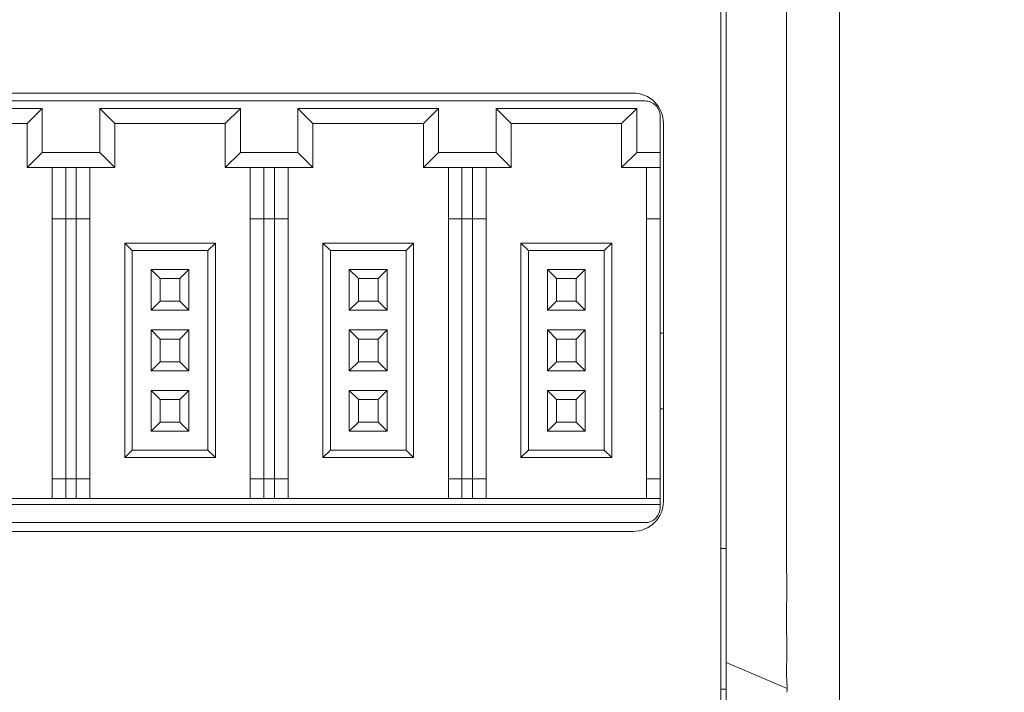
# Model space of a CAD drawing. Header units: millimetres. Extents: x -1114 to 1396, y -630 to 631.
# Tile 196 of 256: x -861 to -829, y 127 to 149. Entities that reach past the tile are written whole.
import ezdxf

# ---------------------------------------------------------------- set-up
doc = ezdxf.new("R2010")
doc.units = ezdxf.units.MM
doc.header["$MEASUREMENT"] = 0

msp = doc.modelspace()

# ---------------------------------------------------------------- linework, layer by layer
at = {"lineweight": 18}
for points, knots in [([(1038.9843, -629.7647), (1038.9843, -629.7647), (-1111.4882, -629.7647), (-1111.4882, -629.7647), (-1111.4882, -629.7647), (-1111.4882, -629.7647), (-1111.4882, 630.7883), (-1111.4882, 630.7883), (-1111.4882, 630.7883), (-1111.4882, 630.7883), (1038.9843, 630.7883), (1038.9843, 630.7883)], [0, 0, 0, 0, 0.3333333, 0.3333333, 0.3333333, 0.3333333, 0.6666667, 0.6666667, 0.6666667, 0.6666667, 1, 1, 1, 1]), ([(-835.7013, 128.1684), (-835.7081, 128.6673), (-835.7058, 129.1661), (-835.7052, 129.665), (-835.7052, 129.665), (-835.7047, 130.1638), (-835.7052, 130.6627), (-835.7054, 131.1615), (-835.7054, 131.1615), (-835.7056, 131.6604), (-835.7055, 132.1592), (-835.7055, 132.6581), (-835.7055, 132.6581), (-835.7055, 133.1569), (-835.7055, 133.6558), (-835.7055, 134.1546), (-835.7055, 134.1546), (-835.7054, 136.15), (-835.7054, 138.1454), (-835.7054, 140.1408), (-835.7054, 140.1408), (-835.7053, 144.1316), (-835.7053, 148.1224), (-835.7053, 152.1132), (-835.7053, 152.1132), (-835.7053, 156.104), (-835.7054, 160.0948), (-835.7054, 164.0856), (-835.7054, 164.0856), (-835.7054, 165.0833), (-835.7054, 166.081), (-835.7054, 167.0787), (-835.7054, 167.0787), (-835.7054, 168.0764), (-835.7055, 169.0741), (-835.7054, 170.0718), (-835.7054, 170.0718), (-835.7054, 171.0695), (-835.705, 172.0672), (-835.7051, 173.0649), (-835.7051, 173.0649), (-835.7052, 173.3143), (-835.7052, 173.5638), (-835.7053, 173.8132), (-835.7053, 173.8132), (-835.7054, 174.0626), (-835.7056, 174.312), (-835.7057, 174.5615), (-835.7057, 174.5615), (-835.7059, 175.0603), (-835.7059, 175.5591), (-835.7048, 176.058)], [0, 0, 0, 0, 0.0769231, 0.0769231, 0.0769231, 0.0769231, 0.1538462, 0.1538462, 0.1538462, 0.1538462, 0.2307692, 0.2307692, 0.2307692, 0.2307692, 0.3076923, 0.3076923, 0.3076923, 0.3076923, 0.3846154, 0.3846154, 0.3846154, 0.3846154, 0.4615385, 0.4615385, 0.4615385, 0.4615385, 0.5384615, 0.5384615, 0.5384615, 0.5384615, 0.6153846, 0.6153846, 0.6153846, 0.6153846, 0.6923077, 0.6923077, 0.6923077, 0.6923077, 0.7692308, 0.7692308, 0.7692308, 0.7692308, 0.8461538, 0.8461538, 0.8461538, 0.8461538, 0.9230769, 0.9230769, 0.9230769, 0.9230769, 1, 1, 1, 1]), ([(-837.7053, 128.7562), (-837.7053, 129.1277), (-837.7053, 129.5063), (-837.7053, 129.8748), (-837.7053, 129.8748), (-837.7053, 130.2433), (-837.7053, 130.6017), (-837.7053, 130.9929), (-837.7053, 130.9929), (-837.7053, 131.3842), (-837.7053, 131.8084), (-837.7053, 132.2324), (-837.7053, 132.2324), (-837.7053, 144.322), (-837.7053, 156.2605), (-837.7053, 168.3807), (-837.7053, 168.3807), (-837.7053, 169.2531), (-837.7053, 170.1265), (-837.7053, 170.9321), (-837.7053, 170.9321), (-837.7053, 171.7377), (-837.7053, 172.4755), (-837.7053, 173.2344), (-837.7053, 173.2344), (-837.7053, 173.9933), (-837.7053, 174.7732), (-837.7053, 175.5371)], [0, 0, 0, 0, 0.1428571, 0.1428571, 0.1428571, 0.1428571, 0.2857143, 0.2857143, 0.2857143, 0.2857143, 0.4285714, 0.4285714, 0.4285714, 0.4285714, 0.5714286, 0.5714286, 0.5714286, 0.5714286, 0.7142857, 0.7142857, 0.7142857, 0.7142857, 0.8571429, 0.8571429, 0.8571429, 0.8571429, 1, 1, 1, 1]), ([(-839.7781, 145.579), (-839.7781, 145.8443), (-839.8835, 146.0986), (-840.071, 146.2861), (-840.071, 146.2861), (-840.2586, 146.4737), (-840.5129, 146.579), (-840.7781, 146.579)], [0, 0, 0, 0, 0.5, 0.5, 0.5, 0.5, 1, 1, 1, 1]), ([(-839.8876, 145.8176), (-839.8876, 145.9502), (-839.9403, 146.0774), (-840.0341, 146.1712), (-840.0341, 146.1712), (-840.1278, 146.2649), (-840.255, 146.3176), (-840.3876, 146.3176)], [0, 0, 0, 0, 0.5, 0.5, 0.5, 0.5, 1, 1, 1, 1]), ([(-835.6975, 127.0587), (-835.7035, 127.1511), (-835.7065, 127.2435), (-835.7076, 127.336), (-835.7076, 127.336), (-835.7088, 127.4285), (-835.7081, 127.521), (-835.7067, 127.6135), (-835.7067, 127.6135), (-835.7053, 127.706), (-835.7033, 127.7985), (-835.702, 127.8909), (-835.702, 127.8909), (-835.7007, 127.9834), (-835.7001, 128.0759), (-835.7013, 128.1684)], [0, 0, 0, 0, 0.25, 0.25, 0.25, 0.25, 0.5, 0.5, 0.5, 0.5, 0.75, 0.75, 0.75, 0.75, 1, 1, 1, 1]), ([(-837.7053, 125.0575), (-837.7053, 125.0567), (-837.7053, 125.0565), (-837.7053, 125.0782), (-837.7053, 125.0782), (-837.7053, 125.0837), (-837.7053, 125.0906), (-837.7053, 125.0988), (-837.7053, 125.0988), (-837.7053, 125.1071), (-837.7053, 125.1167), (-837.7053, 125.1276), (-837.7053, 125.1276), (-837.7053, 125.1331), (-837.7053, 125.1389), (-837.7053, 125.145), (-837.7053, 125.145), (-837.7053, 125.1512), (-837.7053, 125.1576), (-837.7053, 125.1643), (-837.7053, 125.1643), (-837.7053, 125.1777), (-837.7053, 125.1923), (-837.7053, 125.208), (-837.7053, 125.208), (-837.7053, 125.2395), (-837.7053, 125.2754), (-837.7053, 125.3155), (-837.7053, 125.3155), (-837.7053, 125.3556), (-837.7053, 125.4), (-837.7053, 125.4486), (-837.7053, 125.4486), (-837.7053, 125.4608), (-837.7053, 125.4732), (-837.7053, 125.4859), (-837.7053, 125.4859), (-837.7053, 125.4986), (-837.7053, 125.5116), (-837.7053, 125.5248), (-837.7053, 125.5248), (-837.7053, 125.5513), (-837.7053, 125.5785), (-837.7053, 125.6065), (-837.7053, 125.6065), (-837.7053, 125.6626), (-837.7053, 125.7218), (-837.7053, 125.7841), (-837.7053, 125.7841), (-837.7053, 125.8464), (-837.7053, 125.9119), (-837.7053, 125.9806), (-837.7053, 125.9806), (-837.7053, 125.9978), (-837.7053, 126.0152), (-837.7053, 126.0328), (-837.7053, 126.0328), (-837.7053, 126.0503), (-837.7053, 126.068), (-837.7053, 126.0858), (-837.7053, 126.0858), (-837.7053, 126.1213), (-837.7053, 126.1574), (-837.7053, 126.1939), (-837.7053, 126.1939), (-837.7053, 126.2668), (-837.7053, 126.3416), (-837.7053, 126.4183), (-837.7053, 126.4183), (-837.7053, 126.4567), (-837.7053, 126.4955), (-837.7053, 126.5348), (-837.7053, 126.5348), (-837.7053, 126.5741), (-837.7053, 126.6141), (-837.7053, 126.6546), (-837.7053, 126.6546), (-837.7053, 126.6748), (-837.7053, 126.6952), (-837.7053, 126.7155), (-837.7053, 126.7155), (-837.7053, 126.7359), (-837.7053, 126.7562), (-837.7053, 126.7766), (-837.7053, 126.7766), (-837.7053, 126.8174), (-837.7053, 126.8582), (-837.7053, 126.8992), (-837.7053, 126.8992), (-837.7053, 126.981), (-837.7053, 127.0632), (-837.7053, 127.1455), (-837.7053, 127.1455), (-837.7053, 127.31), (-837.7053, 127.4745), (-837.7053, 127.6391)], [0, 0, 0, 0, 0.0416667, 0.0416667, 0.0416667, 0.0416667, 0.0833333, 0.0833333, 0.0833333, 0.0833333, 0.125, 0.125, 0.125, 0.125, 0.1666667, 0.1666667, 0.1666667, 0.1666667, 0.2083333, 0.2083333, 0.2083333, 0.2083333, 0.25, 0.25, 0.25, 0.25, 0.2916667, 0.2916667, 0.2916667, 0.2916667, 0.3333333, 0.3333333, 0.3333333, 0.3333333, 0.375, 0.375, 0.375, 0.375, 0.4166667, 0.4166667, 0.4166667, 0.4166667, 0.4583333, 0.4583333, 0.4583333, 0.4583333, 0.5, 0.5, 0.5, 0.5, 0.5416667, 0.5416667, 0.5416667, 0.5416667, 0.5833333, 0.5833333, 0.5833333, 0.5833333, 0.625, 0.625, 0.625, 0.625, 0.6666667, 0.6666667, 0.6666667, 0.6666667, 0.7083333, 0.7083333, 0.7083333, 0.7083333, 0.75, 0.75, 0.75, 0.75, 0.7916667, 0.7916667, 0.7916667, 0.7916667, 0.8333333, 0.8333333, 0.8333333, 0.8333333, 0.875, 0.875, 0.875, 0.875, 0.9166667, 0.9166667, 0.9166667, 0.9166667, 0.9583333, 0.9583333, 0.9583333, 0.9583333, 1, 1, 1, 1])]:
    msp.add_open_spline(points, degree=3, knots=knots, dxfattribs=at)
for points in [[(-837.8778, 177.0796), (-837.8778, 177.0796), (-837.8778, 127.0796), (-837.8778, 127.0796)], [(-833.9587, 127.058), (-833.9587, 127.058), (-833.9587, 177.058), (-833.9587, 177.058)], [(-833.9587, 177.058), (-833.9587, 177.058), (-833.9587, 127.058), (-833.9587, 127.058)], [(-891.1781, 146.579), (-891.1781, 146.579), (-840.7781, 146.579), (-840.7781, 146.579)], [(-865.3876, 146.3176), (-865.3876, 146.3176), (-852.8876, 146.3176), (-852.8876, 146.3176)], [(-852.8876, 146.3176), (-852.8876, 146.3176), (-840.3876, 146.3176), (-840.3876, 146.3176)], [(-860.3126, 146.0676), (-860.3126, 146.0676), (-864.9626, 146.0676), (-864.9626, 146.0676)], [(-860.3126, 146.0676), (-860.3126, 146.0676), (-860.8126, 145.5676), (-860.8126, 145.5676)], [(-860.3126, 144.6176), (-860.3126, 144.6176), (-860.3126, 146.0676), (-860.3126, 146.0676)], [(-858.4126, 146.0676), (-858.4126, 146.0676), (-857.9126, 145.5676), (-857.9126, 145.5676)], [(-858.4126, 146.0676), (-858.4126, 146.0676), (-858.4126, 144.6176), (-858.4126, 144.6176)], [(-853.7626, 146.0676), (-853.7626, 146.0676), (-858.4126, 146.0676), (-858.4126, 146.0676)], [(-853.7626, 146.0676), (-853.7626, 146.0676), (-854.2626, 145.5676), (-854.2626, 145.5676)], [(-853.7626, 144.6176), (-853.7626, 144.6176), (-853.7626, 146.0676), (-853.7626, 146.0676)], [(-847.2126, 146.0676), (-847.2126, 146.0676), (-851.8626, 146.0676), (-851.8626, 146.0676)], [(-851.8626, 146.0676), (-851.8626, 146.0676), (-851.3626, 145.5676), (-851.3626, 145.5676)], [(-851.8626, 146.0676), (-851.8626, 146.0676), (-851.8626, 144.6176), (-851.8626, 144.6176)], [(-847.2126, 146.0676), (-847.2126, 146.0676), (-847.7126, 145.5676), (-847.7126, 145.5676)], [(-847.2126, 144.6176), (-847.2126, 144.6176), (-847.2126, 146.0676), (-847.2126, 146.0676)], [(-840.6626, 146.0676), (-840.6626, 146.0676), (-845.3126, 146.0676), (-845.3126, 146.0676)], [(-845.3126, 146.0676), (-845.3126, 146.0676), (-844.8126, 145.5676), (-844.8126, 145.5676)], [(-845.3126, 146.0676), (-845.3126, 146.0676), (-845.3126, 144.6176), (-845.3126, 144.6176)], [(-840.6626, 146.0676), (-840.6626, 146.0676), (-841.1626, 145.5676), (-841.1626, 145.5676)], [(-840.6626, 144.6176), (-840.6626, 144.6176), (-840.6626, 146.0676), (-840.6626, 146.0676)], [(-839.8876, 145.8176), (-839.8876, 145.8176), (-839.8876, 144.6176), (-839.8876, 144.6176)], [(-864.4626, 145.5676), (-864.4626, 145.5676), (-860.8126, 145.5676), (-860.8126, 145.5676)], [(-860.8126, 145.5676), (-860.8126, 145.5676), (-860.8126, 144.1176), (-860.8126, 144.1176)], [(-857.9126, 145.5676), (-857.9126, 145.5676), (-854.2626, 145.5676), (-854.2626, 145.5676)], [(-857.9126, 144.1176), (-857.9126, 144.1176), (-857.9126, 145.5676), (-857.9126, 145.5676)], [(-854.2626, 145.5676), (-854.2626, 145.5676), (-854.2626, 144.1176), (-854.2626, 144.1176)], [(-851.3626, 145.5676), (-851.3626, 145.5676), (-847.7126, 145.5676), (-847.7126, 145.5676)], [(-851.3626, 144.1176), (-851.3626, 144.1176), (-851.3626, 145.5676), (-851.3626, 145.5676)], [(-847.7126, 145.5676), (-847.7126, 145.5676), (-847.7126, 144.1176), (-847.7126, 144.1176)], [(-844.8126, 145.5676), (-844.8126, 145.5676), (-841.1626, 145.5676), (-841.1626, 145.5676)], [(-844.8126, 144.1176), (-844.8126, 144.1176), (-844.8126, 145.5676), (-844.8126, 145.5676)], [(-841.1626, 145.5676), (-841.1626, 145.5676), (-841.1626, 144.1176), (-841.1626, 144.1176)], [(-839.7781, 145.579), (-839.7781, 145.579), (-839.7781, 133.079), (-839.7781, 133.079)], [(-860.3126, 144.6176), (-860.3126, 144.6176), (-860.8126, 144.1176), (-860.8126, 144.1176)], [(-858.4126, 144.6176), (-858.4126, 144.6176), (-860.3126, 144.6176), (-860.3126, 144.6176)], [(-858.4126, 144.6176), (-858.4126, 144.6176), (-857.9126, 144.1176), (-857.9126, 144.1176)], [(-853.7626, 144.6176), (-853.7626, 144.6176), (-854.2626, 144.1176), (-854.2626, 144.1176)], [(-852.8876, 144.6176), (-852.8876, 144.6176), (-853.7626, 144.6176), (-853.7626, 144.6176)], [(-851.8626, 144.6176), (-851.8626, 144.6176), (-852.8876, 144.6176), (-852.8876, 144.6176)], [(-851.8626, 144.6176), (-851.8626, 144.6176), (-851.3626, 144.1176), (-851.3626, 144.1176)], [(-847.2126, 144.6176), (-847.2126, 144.6176), (-847.7126, 144.1176), (-847.7126, 144.1176)], [(-845.3126, 144.6176), (-845.3126, 144.6176), (-847.2126, 144.6176), (-847.2126, 144.6176)], [(-845.3126, 144.6176), (-845.3126, 144.6176), (-844.8126, 144.1176), (-844.8126, 144.1176)], [(-840.6626, 144.6176), (-840.6626, 144.6176), (-841.1626, 144.1176), (-841.1626, 144.1176)], [(-839.8876, 144.6176), (-839.8876, 144.6176), (-840.6626, 144.6176), (-840.6626, 144.6176)], [(-839.8876, 144.6176), (-839.8876, 144.6176), (-839.8876, 144.1176), (-839.8876, 144.1176)], [(-860.8126, 144.1176), (-860.8126, 144.1176), (-857.9126, 144.1176), (-857.9126, 144.1176)], [(-859.9876, 144.1176), (-859.9876, 144.1176), (-859.9876, 142.4176), (-859.9876, 142.4176)], [(-859.5376, 142.4176), (-859.5376, 142.4176), (-859.5376, 144.1176), (-859.5376, 144.1176)], [(-859.1876, 144.1176), (-859.1876, 144.1176), (-859.1876, 142.4176), (-859.1876, 142.4176)], [(-858.7376, 142.4176), (-858.7376, 142.4176), (-858.7376, 144.1176), (-858.7376, 144.1176)], [(-854.2626, 144.1176), (-854.2626, 144.1176), (-852.8876, 144.1176), (-852.8876, 144.1176)], [(-853.4376, 144.1176), (-853.4376, 144.1176), (-853.4376, 142.4176), (-853.4376, 142.4176)], [(-852.9876, 142.4176), (-852.9876, 142.4176), (-852.9876, 144.1176), (-852.9876, 144.1176)], [(-852.8876, 144.1176), (-852.8876, 144.1176), (-851.3626, 144.1176), (-851.3626, 144.1176)], [(-852.6376, 144.1176), (-852.6376, 144.1176), (-852.6376, 142.4176), (-852.6376, 142.4176)], [(-852.1876, 142.4176), (-852.1876, 142.4176), (-852.1876, 144.1176), (-852.1876, 144.1176)], [(-847.7126, 144.1176), (-847.7126, 144.1176), (-844.8126, 144.1176), (-844.8126, 144.1176)], [(-846.8876, 144.1176), (-846.8876, 144.1176), (-846.8876, 142.4176), (-846.8876, 142.4176)], [(-846.4376, 142.4176), (-846.4376, 142.4176), (-846.4376, 144.1176), (-846.4376, 144.1176)], [(-846.0876, 144.1176), (-846.0876, 144.1176), (-846.0876, 142.4176), (-846.0876, 142.4176)], [(-845.6376, 142.4176), (-845.6376, 142.4176), (-845.6376, 144.1176), (-845.6376, 144.1176)], [(-841.1626, 144.1176), (-841.1626, 144.1176), (-839.8876, 144.1176), (-839.8876, 144.1176)], [(-840.3376, 144.1176), (-840.3376, 144.1176), (-840.3376, 142.4176), (-840.3376, 142.4176)], [(-839.8876, 144.1176), (-839.8876, 144.1176), (-839.8876, 142.4176), (-839.8876, 142.4176)], [(-859.9876, 142.4176), (-859.9876, 142.4176), (-859.9876, 133.8176), (-859.9876, 133.8176)], [(-859.9876, 142.4176), (-859.9876, 142.4176), (-859.5376, 142.4176), (-859.5376, 142.4176)], [(-859.5376, 133.8176), (-859.5376, 133.8176), (-859.5376, 142.4176), (-859.5376, 142.4176)], [(-859.5376, 142.4176), (-859.5376, 142.4176), (-859.1876, 142.4176), (-859.1876, 142.4176)], [(-859.1876, 142.4176), (-859.1876, 142.4176), (-859.1876, 133.8176), (-859.1876, 133.8176)], [(-859.1876, 142.4176), (-859.1876, 142.4176), (-858.7376, 142.4176), (-858.7376, 142.4176)], [(-858.7376, 133.8176), (-858.7376, 133.8176), (-858.7376, 142.4176), (-858.7376, 142.4176)], [(-853.4376, 142.4176), (-853.4376, 142.4176), (-853.4376, 133.8176), (-853.4376, 133.8176)], [(-853.4376, 142.4176), (-853.4376, 142.4176), (-852.9876, 142.4176), (-852.9876, 142.4176)], [(-852.9876, 133.8176), (-852.9876, 133.8176), (-852.9876, 142.4176), (-852.9876, 142.4176)], [(-852.9876, 142.4176), (-852.9876, 142.4176), (-852.8876, 142.4176), (-852.8876, 142.4176)], [(-852.8876, 142.4176), (-852.8876, 142.4176), (-852.6376, 142.4176), (-852.6376, 142.4176)], [(-852.6376, 142.4176), (-852.6376, 142.4176), (-852.6376, 133.8176), (-852.6376, 133.8176)], [(-852.6376, 142.4176), (-852.6376, 142.4176), (-852.1876, 142.4176), (-852.1876, 142.4176)], [(-852.1876, 133.8176), (-852.1876, 133.8176), (-852.1876, 142.4176), (-852.1876, 142.4176)], [(-846.8876, 142.4176), (-846.8876, 142.4176), (-846.8876, 133.8176), (-846.8876, 133.8176)], [(-846.8876, 142.4176), (-846.8876, 142.4176), (-846.4376, 142.4176), (-846.4376, 142.4176)], [(-846.4376, 133.8176), (-846.4376, 133.8176), (-846.4376, 142.4176), (-846.4376, 142.4176)], [(-846.4376, 142.4176), (-846.4376, 142.4176), (-846.0876, 142.4176), (-846.0876, 142.4176)], [(-846.0876, 142.4176), (-846.0876, 142.4176), (-846.0876, 133.8176), (-846.0876, 133.8176)], [(-846.0876, 142.4176), (-846.0876, 142.4176), (-845.6376, 142.4176), (-845.6376, 142.4176)], [(-845.6376, 133.8176), (-845.6376, 133.8176), (-845.6376, 142.4176), (-845.6376, 142.4176)], [(-840.3376, 142.4176), (-840.3376, 142.4176), (-840.3376, 133.8176), (-840.3376, 133.8176)], [(-840.3376, 142.4176), (-840.3376, 142.4176), (-839.8876, 142.4176), (-839.8876, 142.4176)], [(-839.8876, 142.4176), (-839.8876, 142.4176), (-839.8876, 133.8176), (-839.8876, 133.8176)], [(-857.5876, 141.6176), (-857.5876, 141.6176), (-857.5876, 134.5176), (-857.5876, 134.5176)], [(-854.5876, 141.6176), (-854.5876, 141.6176), (-857.5876, 141.6176), (-857.5876, 141.6176)], [(-857.5876, 141.6176), (-857.5876, 141.6176), (-857.3376, 141.3676), (-857.3376, 141.3676)], [(-854.5876, 141.6176), (-854.5876, 141.6176), (-854.8376, 141.3676), (-854.8376, 141.3676)], [(-854.5876, 134.5176), (-854.5876, 134.5176), (-854.5876, 141.6176), (-854.5876, 141.6176)], [(-848.0376, 141.6176), (-848.0376, 141.6176), (-851.0376, 141.6176), (-851.0376, 141.6176)], [(-851.0376, 141.6176), (-851.0376, 141.6176), (-850.7876, 141.3676), (-850.7876, 141.3676)], [(-851.0376, 141.6176), (-851.0376, 141.6176), (-851.0376, 134.5176), (-851.0376, 134.5176)], [(-848.0376, 141.6176), (-848.0376, 141.6176), (-848.2876, 141.3676), (-848.2876, 141.3676)], [(-848.0376, 134.5176), (-848.0376, 134.5176), (-848.0376, 141.6176), (-848.0376, 141.6176)], [(-841.4876, 141.6176), (-841.4876, 141.6176), (-844.4876, 141.6176), (-844.4876, 141.6176)], [(-844.4876, 141.6176), (-844.4876, 141.6176), (-844.2376, 141.3676), (-844.2376, 141.3676)], [(-844.4876, 141.6176), (-844.4876, 141.6176), (-844.4876, 134.5176), (-844.4876, 134.5176)], [(-841.4876, 141.6176), (-841.4876, 141.6176), (-841.7376, 141.3676), (-841.7376, 141.3676)], [(-841.4876, 134.5176), (-841.4876, 134.5176), (-841.4876, 141.6176), (-841.4876, 141.6176)], [(-857.3376, 134.7676), (-857.3376, 134.7676), (-857.3376, 141.3676), (-857.3376, 141.3676)], [(-857.3376, 141.3676), (-857.3376, 141.3676), (-854.8376, 141.3676), (-854.8376, 141.3676)], [(-854.8376, 141.3676), (-854.8376, 141.3676), (-854.8376, 134.7676), (-854.8376, 134.7676)], [(-850.7876, 141.3676), (-850.7876, 141.3676), (-848.2876, 141.3676), (-848.2876, 141.3676)], [(-850.7876, 134.7676), (-850.7876, 134.7676), (-850.7876, 141.3676), (-850.7876, 141.3676)], [(-848.2876, 141.3676), (-848.2876, 141.3676), (-848.2876, 134.7676), (-848.2876, 134.7676)], [(-844.2376, 141.3676), (-844.2376, 141.3676), (-841.7376, 141.3676), (-841.7376, 141.3676)], [(-844.2376, 134.7676), (-844.2376, 134.7676), (-844.2376, 141.3676), (-844.2376, 141.3676)], [(-841.7376, 141.3676), (-841.7376, 141.3676), (-841.7376, 134.7676), (-841.7376, 134.7676)], [(-856.7126, 140.7426), (-856.7126, 140.7426), (-856.7126, 139.3926), (-856.7126, 139.3926)], [(-855.4626, 140.7426), (-855.4626, 140.7426), (-856.7126, 140.7426), (-856.7126, 140.7426)], [(-856.4126, 140.4426), (-856.4126, 140.4426), (-856.7126, 140.7426), (-856.7126, 140.7426)], [(-855.7626, 140.4426), (-855.7626, 140.4426), (-855.4626, 140.7426), (-855.4626, 140.7426)], [(-855.4626, 139.3926), (-855.4626, 139.3926), (-855.4626, 140.7426), (-855.4626, 140.7426)], [(-849.8626, 140.4426), (-849.8626, 140.4426), (-850.1626, 140.7426), (-850.1626, 140.7426)], [(-850.1626, 140.7426), (-850.1626, 140.7426), (-850.1626, 139.3926), (-850.1626, 139.3926)], [(-848.9126, 140.7426), (-848.9126, 140.7426), (-850.1626, 140.7426), (-850.1626, 140.7426)], [(-849.2126, 140.4426), (-849.2126, 140.4426), (-848.9126, 140.7426), (-848.9126, 140.7426)], [(-848.9126, 139.3926), (-848.9126, 139.3926), (-848.9126, 140.7426), (-848.9126, 140.7426)], [(-843.3126, 140.4426), (-843.3126, 140.4426), (-843.6126, 140.7426), (-843.6126, 140.7426)], [(-843.6126, 140.7426), (-843.6126, 140.7426), (-843.6126, 139.3926), (-843.6126, 139.3926)], [(-842.3626, 140.7426), (-842.3626, 140.7426), (-843.6126, 140.7426), (-843.6126, 140.7426)], [(-842.6626, 140.4426), (-842.6626, 140.4426), (-842.3626, 140.7426), (-842.3626, 140.7426)], [(-842.3626, 139.3926), (-842.3626, 139.3926), (-842.3626, 140.7426), (-842.3626, 140.7426)], [(-856.4126, 139.6926), (-856.4126, 139.6926), (-856.4126, 140.4426), (-856.4126, 140.4426)], [(-856.4126, 140.4426), (-856.4126, 140.4426), (-855.7626, 140.4426), (-855.7626, 140.4426)], [(-855.7626, 140.4426), (-855.7626, 140.4426), (-855.7626, 139.6926), (-855.7626, 139.6926)], [(-849.8626, 139.6926), (-849.8626, 139.6926), (-849.8626, 140.4426), (-849.8626, 140.4426)], [(-849.8626, 140.4426), (-849.8626, 140.4426), (-849.2126, 140.4426), (-849.2126, 140.4426)], [(-849.2126, 140.4426), (-849.2126, 140.4426), (-849.2126, 139.6926), (-849.2126, 139.6926)], [(-843.3126, 139.6926), (-843.3126, 139.6926), (-843.3126, 140.4426), (-843.3126, 140.4426)], [(-843.3126, 140.4426), (-843.3126, 140.4426), (-842.6626, 140.4426), (-842.6626, 140.4426)], [(-842.6626, 140.4426), (-842.6626, 140.4426), (-842.6626, 139.6926), (-842.6626, 139.6926)], [(-856.7126, 139.3926), (-856.7126, 139.3926), (-856.4126, 139.6926), (-856.4126, 139.6926)], [(-855.7626, 139.6926), (-855.7626, 139.6926), (-856.4126, 139.6926), (-856.4126, 139.6926)], [(-855.7626, 139.6926), (-855.7626, 139.6926), (-855.4626, 139.3926), (-855.4626, 139.3926)], [(-850.1626, 139.3926), (-850.1626, 139.3926), (-849.8626, 139.6926), (-849.8626, 139.6926)], [(-849.2126, 139.6926), (-849.2126, 139.6926), (-849.8626, 139.6926), (-849.8626, 139.6926)], [(-849.2126, 139.6926), (-849.2126, 139.6926), (-848.9126, 139.3926), (-848.9126, 139.3926)], [(-843.6126, 139.3926), (-843.6126, 139.3926), (-843.3126, 139.6926), (-843.3126, 139.6926)], [(-842.6626, 139.6926), (-842.6626, 139.6926), (-843.3126, 139.6926), (-843.3126, 139.6926)], [(-842.6626, 139.6926), (-842.6626, 139.6926), (-842.3626, 139.3926), (-842.3626, 139.3926)], [(-856.7126, 139.3926), (-856.7126, 139.3926), (-855.4626, 139.3926), (-855.4626, 139.3926)], [(-850.1626, 139.3926), (-850.1626, 139.3926), (-848.9126, 139.3926), (-848.9126, 139.3926)], [(-843.6126, 139.3926), (-843.6126, 139.3926), (-842.3626, 139.3926), (-842.3626, 139.3926)], [(-856.4126, 138.4426), (-856.4126, 138.4426), (-856.7126, 138.7426), (-856.7126, 138.7426)], [(-856.7126, 138.7426), (-856.7126, 138.7426), (-856.7126, 137.3926), (-856.7126, 137.3926)], [(-855.4626, 138.7426), (-855.4626, 138.7426), (-856.7126, 138.7426), (-856.7126, 138.7426)], [(-855.7626, 138.4426), (-855.7626, 138.4426), (-855.4626, 138.7426), (-855.4626, 138.7426)], [(-855.4626, 137.3926), (-855.4626, 137.3926), (-855.4626, 138.7426), (-855.4626, 138.7426)], [(-850.1626, 138.7426), (-850.1626, 138.7426), (-850.1626, 137.3926), (-850.1626, 137.3926)], [(-848.9126, 138.7426), (-848.9126, 138.7426), (-850.1626, 138.7426), (-850.1626, 138.7426)], [(-849.8626, 138.4426), (-849.8626, 138.4426), (-850.1626, 138.7426), (-850.1626, 138.7426)], [(-849.2126, 138.4426), (-849.2126, 138.4426), (-848.9126, 138.7426), (-848.9126, 138.7426)], [(-848.9126, 137.3926), (-848.9126, 137.3926), (-848.9126, 138.7426), (-848.9126, 138.7426)], [(-843.3126, 138.4426), (-843.3126, 138.4426), (-843.6126, 138.7426), (-843.6126, 138.7426)], [(-843.6126, 138.7426), (-843.6126, 138.7426), (-843.6126, 137.3926), (-843.6126, 137.3926)], [(-842.3626, 138.7426), (-842.3626, 138.7426), (-843.6126, 138.7426), (-843.6126, 138.7426)], [(-842.6626, 138.4426), (-842.6626, 138.4426), (-842.3626, 138.7426), (-842.3626, 138.7426)], [(-842.3626, 137.3926), (-842.3626, 137.3926), (-842.3626, 138.7426), (-842.3626, 138.7426)], [(-856.4126, 137.6926), (-856.4126, 137.6926), (-856.4126, 138.4426), (-856.4126, 138.4426)], [(-856.4126, 138.4426), (-856.4126, 138.4426), (-855.7626, 138.4426), (-855.7626, 138.4426)], [(-855.7626, 138.4426), (-855.7626, 138.4426), (-855.7626, 137.6926), (-855.7626, 137.6926)], [(-849.8626, 137.6926), (-849.8626, 137.6926), (-849.8626, 138.4426), (-849.8626, 138.4426)], [(-849.8626, 138.4426), (-849.8626, 138.4426), (-849.2126, 138.4426), (-849.2126, 138.4426)], [(-849.2126, 138.4426), (-849.2126, 138.4426), (-849.2126, 137.6926), (-849.2126, 137.6926)], [(-843.3126, 138.4426), (-843.3126, 138.4426), (-842.6626, 138.4426), (-842.6626, 138.4426)], [(-843.3126, 137.6926), (-843.3126, 137.6926), (-843.3126, 138.4426), (-843.3126, 138.4426)], [(-842.6626, 138.4426), (-842.6626, 138.4426), (-842.6626, 137.6926), (-842.6626, 137.6926)], [(-839.7782, 138.633), (-839.7782, 138.633), (-839.8877, 138.633), (-839.8877, 138.633)], [(-856.7126, 137.3926), (-856.7126, 137.3926), (-856.4126, 137.6926), (-856.4126, 137.6926)], [(-855.7626, 137.6926), (-855.7626, 137.6926), (-856.4126, 137.6926), (-856.4126, 137.6926)], [(-855.7626, 137.6926), (-855.7626, 137.6926), (-855.4626, 137.3926), (-855.4626, 137.3926)], [(-850.1626, 137.3926), (-850.1626, 137.3926), (-849.8626, 137.6926), (-849.8626, 137.6926)], [(-849.2126, 137.6926), (-849.2126, 137.6926), (-849.8626, 137.6926), (-849.8626, 137.6926)], [(-849.2126, 137.6926), (-849.2126, 137.6926), (-848.9126, 137.3926), (-848.9126, 137.3926)], [(-843.6126, 137.3926), (-843.6126, 137.3926), (-843.3126, 137.6926), (-843.3126, 137.6926)], [(-842.6626, 137.6926), (-842.6626, 137.6926), (-843.3126, 137.6926), (-843.3126, 137.6926)], [(-842.6626, 137.6926), (-842.6626, 137.6926), (-842.3626, 137.3926), (-842.3626, 137.3926)], [(-856.7126, 137.3926), (-856.7126, 137.3926), (-855.4626, 137.3926), (-855.4626, 137.3926)], [(-850.1626, 137.3926), (-850.1626, 137.3926), (-848.9126, 137.3926), (-848.9126, 137.3926)], [(-843.6126, 137.3926), (-843.6126, 137.3926), (-842.3626, 137.3926), (-842.3626, 137.3926)], [(-856.7126, 136.7426), (-856.7126, 136.7426), (-856.7126, 135.3926), (-856.7126, 135.3926)], [(-855.4626, 136.7426), (-855.4626, 136.7426), (-856.7126, 136.7426), (-856.7126, 136.7426)], [(-856.4126, 136.4426), (-856.4126, 136.4426), (-856.7126, 136.7426), (-856.7126, 136.7426)], [(-855.7626, 136.4426), (-855.7626, 136.4426), (-855.4626, 136.7426), (-855.4626, 136.7426)], [(-855.4626, 135.3926), (-855.4626, 135.3926), (-855.4626, 136.7426), (-855.4626, 136.7426)], [(-849.8626, 136.4426), (-849.8626, 136.4426), (-850.1626, 136.7426), (-850.1626, 136.7426)], [(-850.1626, 136.7426), (-850.1626, 136.7426), (-850.1626, 135.3926), (-850.1626, 135.3926)], [(-848.9126, 136.7426), (-848.9126, 136.7426), (-850.1626, 136.7426), (-850.1626, 136.7426)], [(-849.2126, 136.4426), (-849.2126, 136.4426), (-848.9126, 136.7426), (-848.9126, 136.7426)], [(-848.9126, 135.3926), (-848.9126, 135.3926), (-848.9126, 136.7426), (-848.9126, 136.7426)], [(-843.3126, 136.4426), (-843.3126, 136.4426), (-843.6126, 136.7426), (-843.6126, 136.7426)], [(-843.6126, 136.7426), (-843.6126, 136.7426), (-843.6126, 135.3926), (-843.6126, 135.3926)], [(-842.3626, 136.7426), (-842.3626, 136.7426), (-843.6126, 136.7426), (-843.6126, 136.7426)], [(-842.6626, 136.4426), (-842.6626, 136.4426), (-842.3626, 136.7426), (-842.3626, 136.7426)], [(-842.3626, 135.3926), (-842.3626, 135.3926), (-842.3626, 136.7426), (-842.3626, 136.7426)], [(-856.4126, 135.6926), (-856.4126, 135.6926), (-856.4126, 136.4426), (-856.4126, 136.4426)], [(-856.4126, 136.4426), (-856.4126, 136.4426), (-855.7626, 136.4426), (-855.7626, 136.4426)], [(-855.7626, 136.4426), (-855.7626, 136.4426), (-855.7626, 135.6926), (-855.7626, 135.6926)], [(-849.8626, 136.4426), (-849.8626, 136.4426), (-849.2126, 136.4426), (-849.2126, 136.4426)], [(-849.8626, 135.6926), (-849.8626, 135.6926), (-849.8626, 136.4426), (-849.8626, 136.4426)], [(-849.2126, 136.4426), (-849.2126, 136.4426), (-849.2126, 135.6926), (-849.2126, 135.6926)], [(-843.3126, 136.4426), (-843.3126, 136.4426), (-842.6626, 136.4426), (-842.6626, 136.4426)], [(-843.3126, 135.6926), (-843.3126, 135.6926), (-843.3126, 136.4426), (-843.3126, 136.4426)], [(-842.6626, 136.4426), (-842.6626, 136.4426), (-842.6626, 135.6926), (-842.6626, 135.6926)], [(-839.8877, 136.133), (-839.8877, 136.133), (-839.7782, 136.133), (-839.7782, 136.133)], [(-856.7126, 135.3926), (-856.7126, 135.3926), (-856.4126, 135.6926), (-856.4126, 135.6926)], [(-855.7626, 135.6926), (-855.7626, 135.6926), (-856.4126, 135.6926), (-856.4126, 135.6926)], [(-855.7626, 135.6926), (-855.7626, 135.6926), (-855.4626, 135.3926), (-855.4626, 135.3926)], [(-850.1626, 135.3926), (-850.1626, 135.3926), (-849.8626, 135.6926), (-849.8626, 135.6926)], [(-849.2126, 135.6926), (-849.2126, 135.6926), (-849.8626, 135.6926), (-849.8626, 135.6926)], [(-849.2126, 135.6926), (-849.2126, 135.6926), (-848.9126, 135.3926), (-848.9126, 135.3926)], [(-843.6126, 135.3926), (-843.6126, 135.3926), (-843.3126, 135.6926), (-843.3126, 135.6926)], [(-842.6626, 135.6926), (-842.6626, 135.6926), (-843.3126, 135.6926), (-843.3126, 135.6926)], [(-842.6626, 135.6926), (-842.6626, 135.6926), (-842.3626, 135.3926), (-842.3626, 135.3926)], [(-856.7126, 135.3926), (-856.7126, 135.3926), (-855.4626, 135.3926), (-855.4626, 135.3926)], [(-850.1626, 135.3926), (-850.1626, 135.3926), (-848.9126, 135.3926), (-848.9126, 135.3926)], [(-843.6126, 135.3926), (-843.6126, 135.3926), (-842.3626, 135.3926), (-842.3626, 135.3926)], [(-857.5876, 134.5176), (-857.5876, 134.5176), (-857.3376, 134.7676), (-857.3376, 134.7676)], [(-854.8376, 134.7676), (-854.8376, 134.7676), (-857.3376, 134.7676), (-857.3376, 134.7676)], [(-854.8376, 134.7676), (-854.8376, 134.7676), (-854.5876, 134.5176), (-854.5876, 134.5176)], [(-851.0376, 134.5176), (-851.0376, 134.5176), (-850.7876, 134.7676), (-850.7876, 134.7676)], [(-848.2876, 134.7676), (-848.2876, 134.7676), (-850.7876, 134.7676), (-850.7876, 134.7676)], [(-848.2876, 134.7676), (-848.2876, 134.7676), (-848.0376, 134.5176), (-848.0376, 134.5176)], [(-844.4876, 134.5176), (-844.4876, 134.5176), (-844.2376, 134.7676), (-844.2376, 134.7676)], [(-841.7376, 134.7676), (-841.7376, 134.7676), (-844.2376, 134.7676), (-844.2376, 134.7676)], [(-841.7376, 134.7676), (-841.7376, 134.7676), (-841.4876, 134.5176), (-841.4876, 134.5176)], [(-857.5876, 134.5176), (-857.5876, 134.5176), (-854.5876, 134.5176), (-854.5876, 134.5176)], [(-851.0376, 134.5176), (-851.0376, 134.5176), (-848.0376, 134.5176), (-848.0376, 134.5176)], [(-844.4876, 134.5176), (-844.4876, 134.5176), (-841.4876, 134.5176), (-841.4876, 134.5176)], [(-859.5376, 133.8176), (-859.5376, 133.8176), (-859.9876, 133.8176), (-859.9876, 133.8176)], [(-859.9876, 133.8176), (-859.9876, 133.8176), (-859.9876, 133.1676), (-859.9876, 133.1676)], [(-859.1876, 133.8176), (-859.1876, 133.8176), (-859.5376, 133.8176), (-859.5376, 133.8176)], [(-859.5376, 133.8176), (-859.5376, 133.8176), (-859.5376, 133.1676), (-859.5376, 133.1676)], [(-858.7376, 133.8176), (-858.7376, 133.8176), (-859.1876, 133.8176), (-859.1876, 133.8176)], [(-859.1876, 133.8176), (-859.1876, 133.8176), (-859.1876, 133.1676), (-859.1876, 133.1676)], [(-858.7376, 133.1676), (-858.7376, 133.1676), (-858.7376, 133.8176), (-858.7376, 133.8176)], [(-852.9876, 133.8176), (-852.9876, 133.8176), (-853.4376, 133.8176), (-853.4376, 133.8176)], [(-853.4376, 133.8176), (-853.4376, 133.8176), (-853.4376, 133.1676), (-853.4376, 133.1676)], [(-852.8876, 133.8176), (-852.8876, 133.8176), (-852.9876, 133.8176), (-852.9876, 133.8176)], [(-852.9876, 133.8176), (-852.9876, 133.8176), (-852.9876, 133.1676), (-852.9876, 133.1676)], [(-852.6376, 133.8176), (-852.6376, 133.8176), (-852.8876, 133.8176), (-852.8876, 133.8176)], [(-852.1876, 133.8176), (-852.1876, 133.8176), (-852.6376, 133.8176), (-852.6376, 133.8176)], [(-852.6376, 133.8176), (-852.6376, 133.8176), (-852.6376, 133.1676), (-852.6376, 133.1676)], [(-852.1876, 133.1676), (-852.1876, 133.1676), (-852.1876, 133.8176), (-852.1876, 133.8176)], [(-846.4376, 133.8176), (-846.4376, 133.8176), (-846.8876, 133.8176), (-846.8876, 133.8176)], [(-846.8876, 133.8176), (-846.8876, 133.8176), (-846.8876, 133.1676), (-846.8876, 133.1676)], [(-846.0876, 133.8176), (-846.0876, 133.8176), (-846.4376, 133.8176), (-846.4376, 133.8176)], [(-846.4376, 133.8176), (-846.4376, 133.8176), (-846.4376, 133.1676), (-846.4376, 133.1676)], [(-845.6376, 133.8176), (-845.6376, 133.8176), (-846.0876, 133.8176), (-846.0876, 133.8176)], [(-846.0876, 133.8176), (-846.0876, 133.8176), (-846.0876, 133.1676), (-846.0876, 133.1676)], [(-845.6376, 133.1676), (-845.6376, 133.1676), (-845.6376, 133.8176), (-845.6376, 133.8176)], [(-839.8876, 133.8176), (-839.8876, 133.8176), (-840.3376, 133.8176), (-840.3376, 133.8176)], [(-840.3376, 133.8176), (-840.3376, 133.8176), (-840.3376, 133.1676), (-840.3376, 133.1676)], [(-839.8876, 133.8176), (-839.8876, 133.8176), (-839.8876, 133.1676), (-839.8876, 133.1676)], [(-852.8876, 133.1676), (-852.8876, 133.1676), (-865.8876, 133.1676), (-865.8876, 133.1676)], [(-839.8876, 133.1676), (-839.8876, 133.1676), (-852.8876, 133.1676), (-852.8876, 133.1676)], [(-839.8876, 132.9676), (-839.8876, 132.9676), (-839.8876, 133.1676), (-839.8876, 133.1676)], [(-865.8876, 132.9676), (-865.8876, 132.9676), (-852.8876, 132.9676), (-852.8876, 132.9676)], [(-852.8876, 132.9676), (-852.8876, 132.9676), (-839.8876, 132.9676), (-839.8876, 132.9676)], [(-840.7781, 132.079), (-840.2259, 132.079), (-839.7781, 132.5268), (-839.7781, 133.079)], [(-840.3876, 132.3676), (-840.1115, 132.3676), (-839.8876, 132.5915), (-839.8876, 132.8676)], [(-839.8876, 132.9676), (-839.8876, 132.9676), (-839.8876, 132.8676), (-839.8876, 132.8676)], [(-852.8876, 132.3676), (-852.8876, 132.3676), (-865.3876, 132.3676), (-865.3876, 132.3676)], [(-840.3876, 132.3676), (-840.3876, 132.3676), (-852.8876, 132.3676), (-852.8876, 132.3676)], [(-840.7781, 132.079), (-840.7781, 132.079), (-891.1781, 132.079), (-891.1781, 132.079)], [(-837.7054, 131.508), (-837.7054, 131.508), (-837.878, 131.508), (-837.878, 131.508)], [(-837.7053, 127.6391), (-837.7053, 128.0109), (-837.7053, 128.3846), (-837.7053, 128.7562)], [(-835.6922, 126.8756), (-835.6922, 126.8756), (-837.7053, 127.7379), (-837.7053, 127.7379)], [(-837.8778, 127.0796), (-837.8778, 127.0796), (-837.8778, 125.0796), (-837.8778, 125.0796)], [(-835.6975, 127.0587), (-835.6909, 126.9573), (-835.6908, 126.8561), (-835.6952, 126.7552)], [(-833.9587, 127.058), (-833.9587, 127.058), (-833.9587, 124.558), (-833.9587, 124.558)], [(-837.8781, 126.858), (-837.8781, 126.858), (-837.7054, 126.858), (-837.7054, 126.858)]]:
    msp.add_open_spline(points, degree=3, dxfattribs=at)

doc.saveas('drawing.dxf')
